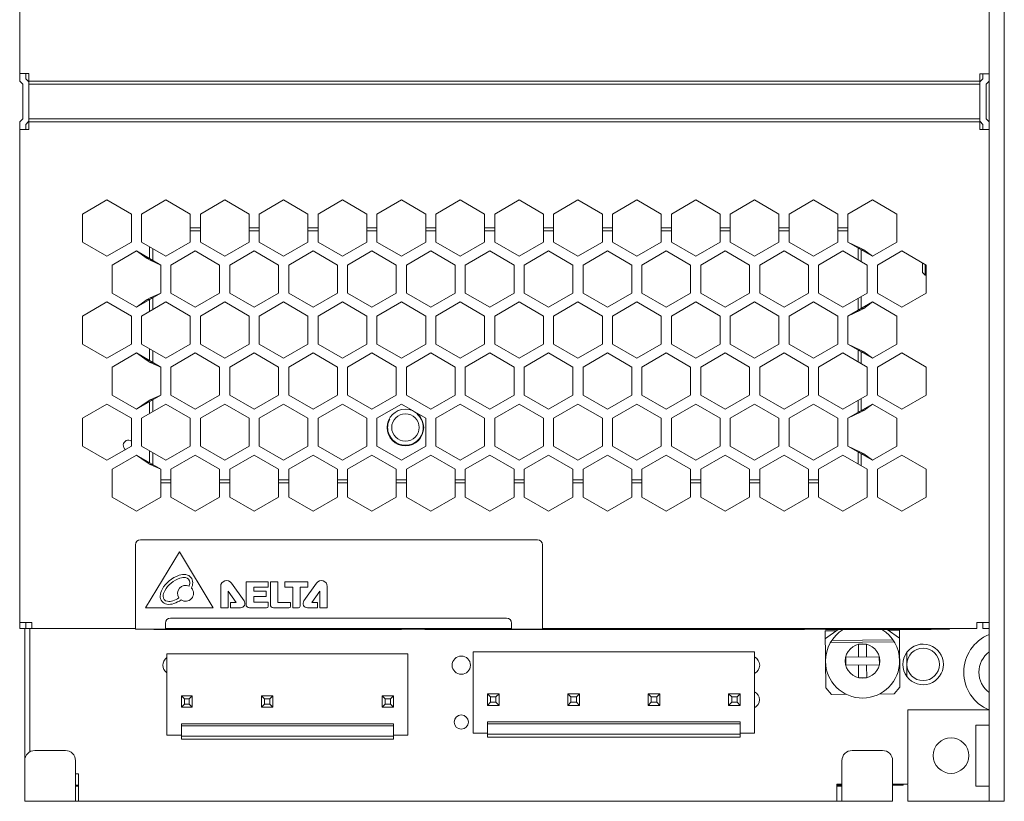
# Model space of a CAD drawing. Header units: inches. Extents: x -123 to 4816, y -2998 to 548.
# Tile 57 of 148: x 983 to 1080, y -2444 to -2367. Entities that reach past the tile are written whole.
import ezdxf

# ---------------------------------------------------------------- set-up
doc = ezdxf.new("R2010")
doc.units = ezdxf.units.IN
doc.header["$MEASUREMENT"] = 0
doc.linetypes.add('HIDDEN', pattern=[9.525, 6.35, -3.175])
doc.layers.get('0').update_dxf_attribs({"lineweight": 0})

msp = doc.modelspace()

# ---------------------------------------------------------------- linework, layer by layer
at = {"color": 3, "linetype": 'Continuous'}
for p, q in [((1078.067, -2444.116), (1078.067, -2266.116)), ((1079.567, -2266.116), (1079.567, -2444.116)), ((982.567, -2327.228), (982.567, -2373.228)), ((982.567, -2372.477), (983.467, -2372.477)), ((983.167, -2372.477), (983.167, -2372.98)), ((983.467, -2372.477), (983.467, -2377.977)), ((1078.067, -2372.48), (1077.167, -2372.48)), ((1077.167, -2372.48), (1077.167, -2377.98)), ((1077.467, -2372.48), (1077.467, -2372.98)), ((982.567, -2373.228), (982.867, -2373.528)), ((982.867, -2376.928), (982.867, -2373.528)), ((983.167, -2372.98), (983.441, -2373.254)), ((983.467, -2373.228), (1077.167, -2373.228)), ((983.467, -2373.528), (1077.167, -2373.528)), ((1077.467, -2372.98), (1077.192, -2373.254)), ((1078.067, -2373.228), (1077.767, -2373.528)), ((1077.767, -2376.928), (1077.767, -2373.528)), ((982.867, -2376.928), (982.567, -2377.228)), ((982.567, -2377.228), (982.567, -2427.116)), ((983.441, -2377.203), (983.167, -2377.477)), ((1077.167, -2376.928), (983.467, -2376.928)), ((983.467, -2377.228), (1077.167, -2377.228)), ((1077.192, -2377.203), (1077.467, -2377.477)), ((1077.767, -2376.928), (1078.067, -2377.228)), ((982.567, -2377.977), (983.467, -2377.977)), ((983.167, -2377.477), (983.167, -2377.977)), ((1078.067, -2377.98), (1077.167, -2377.98)), ((1077.467, -2377.477), (1077.467, -2377.98)), ((988.767, -2386.296), (991.167, -2384.911)), ((991.167, -2384.911), (993.567, -2386.296)), ((994.567, -2386.296), (996.967, -2384.911)), ((996.967, -2384.911), (999.367, -2386.296)), ((1000.367, -2386.296), (1002.767, -2384.911)), ((1002.767, -2384.911), (1005.167, -2386.296)), ((1006.167, -2386.296), (1008.567, -2384.911)), ((1008.567, -2384.911), (1010.967, -2386.296)), ((1011.967, -2386.296), (1014.367, -2384.911)), ((1014.367, -2384.911), (1016.767, -2386.296)), ((1017.767, -2386.296), (1020.167, -2384.911)), ((1020.167, -2384.911), (1022.567, -2386.296)), ((1023.567, -2386.296), (1025.967, -2384.911)), ((1025.967, -2384.911), (1028.367, -2386.296)), ((1029.367, -2386.296), (1031.767, -2384.911)), ((1031.767, -2384.911), (1034.167, -2386.296)), ((1035.167, -2386.296), (1037.567, -2384.911)), ((1037.567, -2384.911), (1039.967, -2386.296)), ((1040.967, -2386.296), (1043.367, -2384.911)), ((1043.367, -2384.911), (1045.767, -2386.296)), ((1046.767, -2386.296), (1049.167, -2384.911)), ((1049.167, -2384.911), (1051.567, -2386.296)), ((1052.567, -2386.296), (1054.967, -2384.911)), ((1054.967, -2384.911), (1057.367, -2386.296)), ((1058.367, -2386.296), (1060.767, -2384.911)), ((1060.767, -2384.911), (1063.167, -2386.296)), ((1064.167, -2386.296), (1066.567, -2384.911)), ((1066.567, -2384.911), (1068.967, -2386.296)), ((988.767, -2389.068), (988.767, -2386.296)), ((993.567, -2386.296), (993.567, -2389.068)), ((994.567, -2389.068), (994.567, -2386.296)), ((999.367, -2386.296), (999.367, -2389.068)), ((1000.367, -2389.068), (1000.367, -2386.296)), ((1005.167, -2386.296), (1005.167, -2389.068)), ((1006.167, -2389.068), (1006.167, -2386.296)), ((1010.967, -2386.296), (1010.967, -2389.068)), ((1011.967, -2389.068), (1011.967, -2386.296)), ((1016.767, -2386.296), (1016.767, -2389.068)), ((1017.767, -2389.068), (1017.767, -2386.296)), ((1022.567, -2386.296), (1022.567, -2389.068)), ((1023.567, -2389.068), (1023.567, -2386.296)), ((1028.367, -2386.296), (1028.367, -2389.068)), ((1029.367, -2389.068), (1029.367, -2386.296)), ((1034.167, -2386.296), (1034.167, -2389.068)), ((1035.167, -2389.068), (1035.167, -2386.296)), ((1039.967, -2386.296), (1039.967, -2389.068)), ((1040.967, -2389.068), (1040.967, -2386.296)), ((1045.767, -2386.296), (1045.767, -2389.068)), ((1046.767, -2389.068), (1046.767, -2386.296)), ((1051.567, -2386.296), (1051.567, -2389.068)), ((1052.567, -2389.068), (1052.567, -2386.296)), ((1057.367, -2386.296), (1057.367, -2389.068)), ((1058.367, -2389.068), (1058.367, -2386.296)), ((1063.167, -2386.296), (1063.167, -2389.068)), ((1064.167, -2389.068), (1064.167, -2386.296)), ((1068.967, -2386.296), (1068.967, -2389.068)), ((1000.367, -2387.666), (999.367, -2387.666)), ((999.367, -2387.966), (1000.367, -2387.966)), ((1006.167, -2387.666), (1005.167, -2387.666)), ((1005.167, -2387.966), (1006.167, -2387.966)), ((1011.967, -2387.666), (1010.967, -2387.666)), ((1010.967, -2387.966), (1011.967, -2387.966)), ((1017.767, -2387.666), (1016.767, -2387.666)), ((1016.767, -2387.966), (1017.767, -2387.966)), ((1023.567, -2387.666), (1022.567, -2387.666)), ((1022.567, -2387.966), (1023.567, -2387.966)), ((1029.367, -2387.666), (1028.367, -2387.666)), ((1028.367, -2387.966), (1029.367, -2387.966)), ((1035.167, -2387.666), (1034.167, -2387.666)), ((1034.167, -2387.966), (1035.167, -2387.966)), ((1040.967, -2387.666), (1039.967, -2387.666)), ((1039.967, -2387.966), (1040.967, -2387.966)), ((1046.767, -2387.666), (1045.767, -2387.666)), ((1045.767, -2387.966), (1046.767, -2387.966)), ((1052.567, -2387.666), (1051.567, -2387.666)), ((1051.567, -2387.966), (1052.567, -2387.966)), ((1058.367, -2387.666), (1057.367, -2387.666)), ((1057.367, -2387.966), (1058.367, -2387.966)), ((1064.167, -2387.666), (1063.167, -2387.666)), ((1063.167, -2387.966), (1064.167, -2387.966)), ((991.167, -2390.453), (988.767, -2389.068)), ((993.567, -2389.068), (991.167, -2390.453)), ((996.967, -2390.453), (994.567, -2389.068)), ((996.967, -2390.453), (999.367, -2389.068)), ((1000.367, -2389.068), (1002.767, -2390.453)), ((1005.167, -2389.068), (1002.767, -2390.453)), ((1006.167, -2389.068), (1008.567, -2390.453)), ((1008.567, -2390.453), (1010.967, -2389.068)), ((1011.967, -2389.068), (1014.367, -2390.453)), ((1014.367, -2390.453), (1016.767, -2389.068)), ((1017.767, -2389.068), (1020.167, -2390.453)), ((1022.567, -2389.068), (1020.167, -2390.453)), ((1023.567, -2389.068), (1025.967, -2390.453)), ((1025.967, -2390.453), (1028.367, -2389.068)), ((1029.367, -2389.068), (1031.767, -2390.453)), ((1031.767, -2390.453), (1034.167, -2389.068)), ((1035.167, -2389.068), (1037.567, -2390.453)), ((1037.567, -2390.453), (1039.967, -2389.068)), ((1040.967, -2389.068), (1043.367, -2390.453)), ((1043.367, -2390.453), (1045.767, -2389.068)), ((1046.767, -2389.068), (1049.167, -2390.453)), ((1049.167, -2390.453), (1051.567, -2389.068)), ((1052.567, -2389.068), (1054.967, -2390.453)), ((1054.967, -2390.453), (1057.367, -2389.068)), ((1058.367, -2389.068), (1060.767, -2390.453)), ((1060.767, -2390.453), (1063.167, -2389.068)), ((1064.167, -2389.068), (1065.415, -2389.645)), ((1064.167, -2389.068), (1066.567, -2390.453)), ((1068.967, -2389.068), (1066.567, -2390.453)), ((991.667, -2391.319), (994.067, -2389.934)), ((994.067, -2389.934), (996.467, -2391.319)), ((994.067, -2389.934), (995.118, -2390.684)), ((995.367, -2390.684), (995.367, -2389.53)), ((995.667, -2390.857), (995.667, -2389.703)), ((999.867, -2389.934), (997.467, -2391.319)), ((1002.267, -2391.319), (999.867, -2389.934)), ((1005.667, -2389.934), (1003.267, -2391.319)), ((1008.067, -2391.319), (1005.667, -2389.934)), ((1011.467, -2389.934), (1009.067, -2391.319)), ((1013.867, -2391.319), (1011.467, -2389.934)), ((1017.267, -2389.934), (1014.867, -2391.319)), ((1019.667, -2391.319), (1017.267, -2389.934)), ((1023.067, -2389.934), (1020.667, -2391.319)), ((1025.467, -2391.319), (1023.067, -2389.934)), ((1028.867, -2389.934), (1026.467, -2391.319)), ((1028.867, -2389.934), (1031.267, -2391.319)), ((1034.667, -2389.934), (1032.267, -2391.319)), ((1037.067, -2391.319), (1034.667, -2389.934)), ((1040.467, -2389.934), (1038.067, -2391.319)), ((1042.867, -2391.319), (1040.467, -2389.934)), ((1046.267, -2389.934), (1043.867, -2391.319)), ((1046.267, -2389.934), (1048.667, -2391.319)), ((1052.067, -2389.934), (1049.667, -2391.319)), ((1054.467, -2391.319), (1052.067, -2389.934)), ((1057.867, -2389.934), (1055.467, -2391.319)), ((1060.267, -2391.319), (1057.867, -2389.934)), ((1063.667, -2389.934), (1061.267, -2391.319)), ((1063.667, -2389.934), (1066.067, -2391.319)), ((1065.167, -2389.645), (1065.415, -2389.645)), ((1065.167, -2389.645), (1065.167, -2390.8)), ((1065.415, -2389.645), (1065.715, -2389.818)), ((1065.467, -2389.818), (1065.715, -2389.818)), ((1065.467, -2390.973), (1065.467, -2389.818)), ((1066.567, -2390.453), (1065.715, -2389.818)), ((1067.067, -2391.319), (1069.467, -2389.934)), ((1069.467, -2389.934), (1071.867, -2391.319)), ((995.118, -2390.684), (995.418, -2390.857)), ((995.367, -2390.684), (995.118, -2390.684)), ((996.467, -2391.319), (995.418, -2390.857)), ((995.667, -2390.857), (995.418, -2390.857)), ((991.667, -2394.091), (991.667, -2391.319)), ((996.467, -2391.319), (996.467, -2394.091)), ((997.467, -2391.319), (997.467, -2394.091)), ((1002.267, -2391.319), (1002.267, -2394.091)), ((1003.267, -2391.319), (1003.267, -2394.091)), ((1008.067, -2391.319), (1008.067, -2394.091)), ((1009.067, -2391.319), (1009.067, -2394.091)), ((1013.867, -2391.319), (1013.867, -2394.091)), ((1014.867, -2391.319), (1014.867, -2394.091)), ((1019.667, -2391.319), (1019.667, -2394.091)), ((1020.667, -2391.319), (1020.667, -2394.091)), ((1025.467, -2391.319), (1025.467, -2394.091)), ((1026.467, -2391.319), (1026.467, -2394.091)), ((1031.267, -2391.319), (1031.267, -2394.091)), ((1032.267, -2391.319), (1032.267, -2394.091)), ((1037.067, -2391.319), (1037.067, -2394.091)), ((1038.067, -2391.319), (1038.067, -2394.091)), ((1042.867, -2391.319), (1042.867, -2394.091)), ((1043.867, -2391.319), (1043.867, -2394.091)), ((1048.667, -2391.319), (1048.667, -2394.091)), ((1049.667, -2391.319), (1049.667, -2394.091)), ((1054.467, -2391.319), (1054.467, -2394.091)), ((1055.467, -2391.319), (1055.467, -2394.091)), ((1060.267, -2391.319), (1060.267, -2394.091)), ((1061.267, -2391.319), (1061.267, -2394.091)), ((1066.067, -2391.319), (1066.067, -2394.091)), ((1067.067, -2394.091), (1067.067, -2391.319)), ((1071.517, -2392.066), (1071.517, -2391.117)), ((1071.767, -2392.316), (1071.767, -2391.262)), ((1071.867, -2391.319), (1071.867, -2394.091)), ((1071.517, -2392.066), (1071.767, -2392.316)), ((1071.867, -2392.316), (1071.767, -2392.316)), ((994.067, -2395.476), (991.667, -2394.091)), ((996.467, -2394.091), (994.067, -2395.476)), ((995.118, -2394.726), (994.067, -2395.476)), ((995.118, -2394.726), (995.418, -2394.553)), ((995.367, -2394.726), (995.118, -2394.726)), ((995.367, -2395.88), (995.367, -2394.726)), ((996.467, -2394.091), (995.418, -2394.553)), ((995.667, -2394.553), (995.418, -2394.553)), ((995.667, -2395.707), (995.667, -2394.553)), ((997.467, -2394.091), (999.867, -2395.476)), ((999.867, -2395.476), (1002.267, -2394.091)), ((1005.667, -2395.476), (1003.267, -2394.091)), ((1005.667, -2395.476), (1008.067, -2394.091)), ((1009.067, -2394.091), (1011.467, -2395.476)), ((1013.867, -2394.091), (1011.467, -2395.476)), ((1014.867, -2394.091), (1017.267, -2395.476)), ((1017.267, -2395.476), (1019.667, -2394.091)), ((1020.667, -2394.091), (1023.067, -2395.476)), ((1023.067, -2395.476), (1025.467, -2394.091)), ((1026.467, -2394.091), (1028.867, -2395.476)), ((1028.867, -2395.476), (1031.267, -2394.091)), ((1032.267, -2394.091), (1034.667, -2395.476)), ((1034.667, -2395.476), (1037.067, -2394.091)), ((1038.067, -2394.091), (1040.467, -2395.476)), ((1040.467, -2395.476), (1042.867, -2394.091)), ((1043.867, -2394.091), (1046.267, -2395.476)), ((1046.267, -2395.476), (1048.667, -2394.091)), ((1049.667, -2394.091), (1052.067, -2395.476)), ((1052.067, -2395.476), (1054.467, -2394.091)), ((1055.467, -2394.091), (1057.867, -2395.476)), ((1057.867, -2395.476), (1060.267, -2394.091)), ((1061.267, -2394.091), (1063.667, -2395.476)), ((1066.067, -2394.091), (1063.667, -2395.476)), ((1065.167, -2394.61), (1065.167, -2395.765)), ((1065.467, -2395.592), (1065.467, -2394.437)), ((1069.467, -2395.476), (1067.067, -2394.091)), ((1071.867, -2394.091), (1069.467, -2395.476)), ((988.767, -2396.342), (991.167, -2394.957)), ((991.167, -2394.957), (993.567, -2396.342)), ((996.967, -2394.957), (994.567, -2396.342)), ((999.367, -2396.342), (996.967, -2394.957)), ((1002.767, -2394.957), (1000.367, -2396.342)), ((1005.167, -2396.342), (1002.767, -2394.957)), ((1008.567, -2394.957), (1006.167, -2396.342)), ((1010.967, -2396.342), (1008.567, -2394.957)), ((1014.367, -2394.957), (1011.967, -2396.342)), ((1016.767, -2396.342), (1014.367, -2394.957)), ((1020.167, -2394.957), (1017.767, -2396.342)), ((1022.567, -2396.342), (1020.167, -2394.957)), ((1025.967, -2394.957), (1023.567, -2396.342)), ((1028.367, -2396.342), (1025.967, -2394.957)), ((1031.767, -2394.957), (1029.367, -2396.342)), ((1034.167, -2396.342), (1031.767, -2394.957)), ((1037.567, -2394.957), (1035.167, -2396.342)), ((1037.567, -2394.957), (1039.967, -2396.342)), ((1043.367, -2394.957), (1040.967, -2396.342)), ((1045.767, -2396.342), (1043.367, -2394.957)), ((1049.167, -2394.957), (1046.767, -2396.342)), ((1051.567, -2396.342), (1049.167, -2394.957)), ((1054.967, -2394.957), (1052.567, -2396.342)), ((1054.967, -2394.957), (1057.367, -2396.342)), ((1060.767, -2394.957), (1058.367, -2396.342)), ((1063.167, -2396.342), (1060.767, -2394.957)), ((1064.167, -2396.342), (1066.567, -2394.957)), ((1064.167, -2396.342), (1065.415, -2395.765)), ((1065.167, -2395.765), (1065.415, -2395.765)), ((1065.415, -2395.765), (1065.715, -2395.592)), ((1065.467, -2395.592), (1065.715, -2395.592)), ((1065.715, -2395.592), (1066.567, -2394.957)), ((1066.567, -2394.957), (1068.967, -2396.342)), ((988.767, -2399.114), (988.767, -2396.342)), ((993.567, -2396.342), (993.567, -2399.114)), ((994.567, -2399.114), (994.567, -2396.342)), ((999.367, -2399.114), (999.367, -2396.342)), ((1000.367, -2399.114), (1000.367, -2396.342)), ((1005.167, -2399.114), (1005.167, -2396.342)), ((1006.167, -2399.114), (1006.167, -2396.342)), ((1010.967, -2399.114), (1010.967, -2396.342)), ((1011.967, -2399.114), (1011.967, -2396.342)), ((1016.767, -2399.114), (1016.767, -2396.342)), ((1017.767, -2399.114), (1017.767, -2396.342)), ((1022.567, -2399.114), (1022.567, -2396.342)), ((1023.567, -2399.114), (1023.567, -2396.342)), ((1028.367, -2399.114), (1028.367, -2396.342)), ((1029.367, -2399.114), (1029.367, -2396.342)), ((1034.167, -2399.114), (1034.167, -2396.342)), ((1035.167, -2399.114), (1035.167, -2396.342)), ((1039.967, -2399.114), (1039.967, -2396.342)), ((1040.967, -2399.114), (1040.967, -2396.342)), ((1045.767, -2399.114), (1045.767, -2396.342)), ((1046.767, -2399.114), (1046.767, -2396.342)), ((1051.567, -2399.114), (1051.567, -2396.342)), ((1052.567, -2399.114), (1052.567, -2396.342)), ((1057.367, -2399.114), (1057.367, -2396.342)), ((1058.367, -2399.114), (1058.367, -2396.342)), ((1063.167, -2399.114), (1063.167, -2396.342)), ((1064.167, -2399.114), (1064.167, -2396.342)), ((1068.967, -2396.342), (1068.967, -2399.114)), ((991.167, -2400.499), (988.767, -2399.114)), ((993.567, -2399.114), (991.167, -2400.499)), ((996.967, -2400.499), (994.567, -2399.114)), ((995.367, -2400.73), (995.367, -2399.575)), ((995.667, -2400.903), (995.667, -2399.749)), ((996.967, -2400.499), (999.367, -2399.114)), ((1000.367, -2399.114), (1002.767, -2400.499)), ((1005.167, -2399.114), (1002.767, -2400.499)), ((1006.167, -2399.114), (1008.567, -2400.499)), ((1008.567, -2400.499), (1010.967, -2399.114)), ((1014.367, -2400.499), (1011.967, -2399.114)), ((1014.367, -2400.499), (1016.767, -2399.114)), ((1017.767, -2399.114), (1020.167, -2400.499)), ((1020.167, -2400.499), (1022.567, -2399.114)), ((1023.567, -2399.114), (1025.967, -2400.499)), ((1025.967, -2400.499), (1028.367, -2399.114)), ((1029.367, -2399.114), (1031.767, -2400.499)), ((1031.767, -2400.499), (1034.167, -2399.114)), ((1035.167, -2399.114), (1037.567, -2400.499)), ((1037.567, -2400.499), (1039.967, -2399.114)), ((1040.967, -2399.114), (1043.367, -2400.499)), ((1043.367, -2400.499), (1045.767, -2399.114)), ((1046.767, -2399.114), (1049.167, -2400.499)), ((1049.167, -2400.499), (1051.567, -2399.114)), ((1052.567, -2399.114), (1054.967, -2400.499)), ((1054.967, -2400.499), (1057.367, -2399.114)), ((1058.367, -2399.114), (1060.767, -2400.499)), ((1060.767, -2400.499), (1063.167, -2399.114)), ((1064.167, -2399.114), (1065.415, -2399.691)), ((1066.567, -2400.499), (1064.167, -2399.114)), ((1065.167, -2399.691), (1065.415, -2399.691)), ((1065.167, -2399.691), (1065.167, -2400.846)), ((1065.415, -2399.691), (1065.715, -2399.864)), ((1068.967, -2399.114), (1066.567, -2400.499)), ((991.667, -2401.365), (994.067, -2399.98)), ((994.067, -2399.98), (996.467, -2401.365)), ((994.067, -2399.98), (995.118, -2400.73)), ((995.118, -2400.73), (995.418, -2400.903)), ((995.367, -2400.73), (995.118, -2400.73)), ((999.867, -2399.98), (997.467, -2401.365)), ((1002.267, -2401.365), (999.867, -2399.98)), ((1005.667, -2399.98), (1003.267, -2401.365)), ((1008.067, -2401.365), (1005.667, -2399.98)), ((1011.467, -2399.98), (1009.067, -2401.365)), ((1013.867, -2401.365), (1011.467, -2399.98)), ((1017.267, -2399.98), (1014.867, -2401.365)), ((1019.667, -2401.365), (1017.267, -2399.98)), ((1023.067, -2399.98), (1020.667, -2401.365)), ((1025.467, -2401.365), (1023.067, -2399.98)), ((1028.867, -2399.98), (1026.467, -2401.365)), ((1031.267, -2401.365), (1028.867, -2399.98)), ((1034.667, -2399.98), (1032.267, -2401.365)), ((1037.067, -2401.365), (1034.667, -2399.98)), ((1040.467, -2399.98), (1038.067, -2401.365)), ((1042.867, -2401.365), (1040.467, -2399.98)), ((1046.267, -2399.98), (1043.867, -2401.365)), ((1046.267, -2399.98), (1048.667, -2401.365)), ((1052.067, -2399.98), (1049.667, -2401.365)), ((1054.467, -2401.365), (1052.067, -2399.98)), ((1055.467, -2401.365), (1057.867, -2399.98)), ((1060.267, -2401.365), (1057.867, -2399.98)), ((1063.667, -2399.98), (1061.267, -2401.365)), ((1063.667, -2399.98), (1066.067, -2401.365)), ((1065.467, -2399.864), (1065.715, -2399.864)), ((1065.467, -2401.019), (1065.467, -2399.864)), ((1066.567, -2400.499), (1065.715, -2399.864)), ((1067.067, -2401.365), (1069.467, -2399.98)), ((1069.467, -2399.98), (1071.867, -2401.365)), ((991.667, -2404.137), (991.667, -2401.365)), ((996.467, -2401.365), (995.418, -2400.903)), ((995.667, -2400.903), (995.418, -2400.903)), ((996.467, -2401.365), (996.467, -2404.137)), ((997.467, -2401.365), (997.467, -2404.137)), ((1002.267, -2401.365), (1002.267, -2404.137)), ((1003.267, -2401.365), (1003.267, -2404.137)), ((1008.067, -2401.365), (1008.067, -2404.137)), ((1009.067, -2401.365), (1009.067, -2404.137)), ((1013.867, -2401.365), (1013.867, -2404.137)), ((1014.867, -2401.365), (1014.867, -2404.137)), ((1019.667, -2401.365), (1019.667, -2404.137)), ((1020.667, -2401.365), (1020.667, -2404.137)), ((1025.467, -2401.365), (1025.467, -2404.137)), ((1026.467, -2401.365), (1026.467, -2404.137)), ((1031.267, -2401.365), (1031.267, -2404.137)), ((1032.267, -2401.365), (1032.267, -2404.137)), ((1037.067, -2401.365), (1037.067, -2404.137)), ((1038.067, -2401.365), (1038.067, -2404.137)), ((1042.867, -2401.365), (1042.867, -2404.137)), ((1043.867, -2401.365), (1043.867, -2404.137)), ((1048.667, -2401.365), (1048.667, -2404.137)), ((1049.667, -2401.365), (1049.667, -2404.137)), ((1054.467, -2401.365), (1054.467, -2404.137)), ((1055.467, -2401.365), (1055.467, -2404.137)), ((1060.267, -2401.365), (1060.267, -2404.137)), ((1061.267, -2401.365), (1061.267, -2404.137)), ((1066.067, -2401.365), (1066.067, -2404.137)), ((1067.067, -2404.137), (1067.067, -2401.365)), ((1071.867, -2401.365), (1071.867, -2404.137)), ((994.067, -2405.522), (991.667, -2404.137)), ((996.467, -2404.137), (994.067, -2405.522)), ((995.118, -2404.772), (995.418, -2404.598)), ((996.467, -2404.137), (995.418, -2404.598)), ((995.667, -2404.598), (995.418, -2404.598)), ((995.667, -2405.753), (995.667, -2404.598)), ((997.467, -2404.137), (999.867, -2405.522)), ((999.867, -2405.522), (1002.267, -2404.137)), ((1005.667, -2405.522), (1003.267, -2404.137)), ((1005.667, -2405.522), (1008.067, -2404.137)), ((1009.067, -2404.137), (1011.467, -2405.522)), ((1011.467, -2405.522), (1013.867, -2404.137)), ((1014.867, -2404.137), (1017.267, -2405.522)), ((1017.267, -2405.522), (1019.667, -2404.137)), ((1023.067, -2405.522), (1020.667, -2404.137)), ((1023.067, -2405.522), (1025.467, -2404.137)), ((1026.467, -2404.137), (1028.867, -2405.522)), ((1028.867, -2405.522), (1031.267, -2404.137)), ((1032.267, -2404.137), (1034.667, -2405.522)), ((1034.667, -2405.522), (1037.067, -2404.137)), ((1038.067, -2404.137), (1040.467, -2405.522)), ((1040.467, -2405.522), (1042.867, -2404.137)), ((1043.867, -2404.137), (1046.267, -2405.522)), ((1046.267, -2405.522), (1048.667, -2404.137)), ((1049.667, -2404.137), (1052.067, -2405.522)), ((1052.067, -2405.522), (1054.467, -2404.137)), ((1055.467, -2404.137), (1057.867, -2405.522)), ((1057.867, -2405.522), (1060.267, -2404.137)), ((1061.267, -2404.137), (1063.667, -2405.522)), ((1063.667, -2405.522), (1066.067, -2404.137)), ((1065.467, -2405.638), (1065.467, -2404.483)), ((1069.467, -2405.522), (1067.067, -2404.137)), ((1071.867, -2404.137), (1069.467, -2405.522)), ((988.767, -2406.388), (991.167, -2405.003)), ((991.167, -2405.003), (993.567, -2406.388)), ((995.118, -2404.772), (994.067, -2405.522)), ((996.967, -2405.003), (994.567, -2406.388)), ((995.367, -2404.772), (995.118, -2404.772)), ((995.367, -2405.926), (995.367, -2404.772)), ((999.367, -2406.388), (996.967, -2405.003)), ((1002.767, -2405.003), (1000.367, -2406.388)), ((1005.167, -2406.388), (1002.767, -2405.003)), ((1008.567, -2405.003), (1006.167, -2406.388)), ((1010.967, -2406.388), (1008.567, -2405.003)), ((1014.367, -2405.003), (1011.967, -2406.388)), ((1016.767, -2406.388), (1014.367, -2405.003)), ((1020.167, -2405.003), (1017.767, -2406.388)), ((1022.567, -2406.388), (1020.167, -2405.003)), ((1025.967, -2405.003), (1023.567, -2406.388)), ((1028.367, -2406.388), (1025.967, -2405.003)), ((1031.767, -2405.003), (1029.367, -2406.388)), ((1034.167, -2406.388), (1031.767, -2405.003)), ((1037.567, -2405.003), (1035.167, -2406.388)), ((1039.967, -2406.388), (1037.567, -2405.003)), ((1043.367, -2405.003), (1040.967, -2406.388)), ((1045.767, -2406.388), (1043.367, -2405.003)), ((1046.767, -2406.388), (1049.167, -2405.003)), ((1051.567, -2406.388), (1049.167, -2405.003)), ((1054.967, -2405.003), (1052.567, -2406.388)), ((1054.967, -2405.003), (1057.367, -2406.388)), ((1060.767, -2405.003), (1058.367, -2406.388)), ((1063.167, -2406.388), (1060.767, -2405.003)), ((1064.167, -2406.388), (1066.567, -2405.003)), ((1065.167, -2404.656), (1065.167, -2405.811)), ((1065.715, -2405.638), (1066.567, -2405.003)), ((1066.567, -2405.003), (1068.967, -2406.388)), ((988.767, -2409.159), (988.767, -2406.388)), ((993.567, -2406.388), (993.567, -2409.159)), ((994.567, -2409.159), (994.567, -2406.388)), ((999.367, -2409.159), (999.367, -2406.388)), ((1000.367, -2409.159), (1000.367, -2406.388)), ((1005.167, -2409.159), (1005.167, -2406.388)), ((1006.167, -2409.159), (1006.167, -2406.388)), ((1010.967, -2409.159), (1010.967, -2406.388)), ((1011.967, -2409.159), (1011.967, -2406.388)), ((1016.767, -2409.159), (1016.767, -2406.388)), ((1017.767, -2409.159), (1017.767, -2406.388)), ((1022.567, -2409.159), (1022.567, -2406.388)), ((1023.567, -2409.159), (1023.567, -2406.388)), ((1028.367, -2409.159), (1028.367, -2406.388)), ((1029.367, -2409.159), (1029.367, -2406.388)), ((1034.167, -2409.159), (1034.167, -2406.388)), ((1035.167, -2409.159), (1035.167, -2406.388)), ((1039.967, -2409.159), (1039.967, -2406.388)), ((1040.967, -2409.159), (1040.967, -2406.388)), ((1045.767, -2409.159), (1045.767, -2406.388)), ((1046.767, -2409.159), (1046.767, -2406.388)), ((1051.567, -2409.159), (1051.567, -2406.388)), ((1052.567, -2409.159), (1052.567, -2406.388)), ((1057.367, -2409.159), (1057.367, -2406.388)), ((1058.367, -2409.159), (1058.367, -2406.388)), ((1063.167, -2409.159), (1063.167, -2406.388)), ((1064.167, -2406.388), (1065.415, -2405.811)), ((1064.167, -2409.159), (1064.167, -2406.388)), ((1065.167, -2405.811), (1065.415, -2405.811)), ((1065.415, -2405.811), (1065.715, -2405.638)), ((1065.467, -2405.638), (1065.715, -2405.638)), ((1068.967, -2406.388), (1068.967, -2409.159)), ((991.167, -2410.545), (988.767, -2409.159)), ((993.567, -2409.159), (991.167, -2410.545)), ((994.567, -2409.159), (996.967, -2410.545)), ((996.967, -2410.545), (999.367, -2409.159)), ((1000.367, -2409.159), (1002.767, -2410.545)), ((1002.767, -2410.545), (1005.167, -2409.159)), ((1006.167, -2409.159), (1008.567, -2410.545)), ((1008.567, -2410.545), (1010.967, -2409.159)), ((1014.367, -2410.545), (1011.967, -2409.159)), ((1014.367, -2410.545), (1016.767, -2409.159)), ((1017.767, -2409.159), (1020.167, -2410.545)), ((1020.167, -2410.545), (1022.567, -2409.159)), ((1023.567, -2409.159), (1025.967, -2410.545)), ((1025.967, -2410.545), (1028.367, -2409.159)), ((1031.767, -2410.545), (1029.367, -2409.159)), ((1031.767, -2410.545), (1034.167, -2409.159)), ((1035.167, -2409.159), (1037.567, -2410.545)), ((1037.567, -2410.545), (1039.967, -2409.159)), ((1040.967, -2409.159), (1043.367, -2410.545)), ((1043.367, -2410.545), (1045.767, -2409.159)), ((1046.767, -2409.159), (1049.167, -2410.545)), ((1049.167, -2410.545), (1051.567, -2409.159)), ((1052.567, -2409.159), (1054.967, -2410.545)), ((1054.967, -2410.545), (1057.367, -2409.159)), ((1058.367, -2409.159), (1060.767, -2410.545)), ((1060.767, -2410.545), (1063.167, -2409.159)), ((1064.167, -2409.159), (1065.415, -2409.737)), ((1066.567, -2410.545), (1064.167, -2409.159)), ((1068.967, -2409.159), (1066.567, -2410.545)), ((991.667, -2411.411), (994.067, -2410.026)), ((994.067, -2410.026), (996.467, -2411.411)), ((994.067, -2410.026), (995.118, -2410.776)), ((995.367, -2410.776), (995.367, -2409.621)), ((995.667, -2410.949), (995.667, -2409.795)), ((999.867, -2410.026), (997.467, -2411.411)), ((1002.267, -2411.411), (999.867, -2410.026)), ((1005.667, -2410.026), (1003.267, -2411.411)), ((1008.067, -2411.411), (1005.667, -2410.026)), ((1011.467, -2410.026), (1009.067, -2411.411)), ((1013.867, -2411.411), (1011.467, -2410.026)), ((1017.267, -2410.026), (1014.867, -2411.411)), ((1019.667, -2411.411), (1017.267, -2410.026)), ((1023.067, -2410.026), (1020.667, -2411.411)), ((1025.467, -2411.411), (1023.067, -2410.026)), ((1028.867, -2410.026), (1026.467, -2411.411)), ((1031.267, -2411.411), (1028.867, -2410.026)), ((1034.667, -2410.026), (1032.267, -2411.411)), ((1037.067, -2411.411), (1034.667, -2410.026)), ((1038.067, -2411.411), (1040.467, -2410.026)), ((1042.867, -2411.411), (1040.467, -2410.026)), ((1046.267, -2410.026), (1043.867, -2411.411)), ((1048.667, -2411.411), (1046.267, -2410.026)), ((1052.067, -2410.026), (1049.667, -2411.411)), ((1054.467, -2411.411), (1052.067, -2410.026)), ((1055.467, -2411.411), (1057.867, -2410.026)), ((1060.267, -2411.411), (1057.867, -2410.026)), ((1063.667, -2410.026), (1061.267, -2411.411)), ((1063.667, -2410.026), (1066.067, -2411.411)), ((1065.167, -2409.737), (1065.415, -2409.737)), ((1065.167, -2409.737), (1065.167, -2410.892)), ((1065.415, -2409.737), (1065.715, -2409.91)), ((1065.467, -2409.91), (1065.715, -2409.91)), ((1065.467, -2411.065), (1065.467, -2409.91)), ((1066.567, -2410.545), (1065.715, -2409.91)), ((1067.067, -2411.411), (1069.467, -2410.026)), ((1069.467, -2410.026), (1071.867, -2411.411)), ((991.667, -2414.182), (991.667, -2411.411)), ((995.118, -2410.776), (995.418, -2410.949)), ((995.367, -2410.776), (995.118, -2410.776)), ((996.467, -2411.411), (995.418, -2410.949)), ((995.667, -2410.949), (995.418, -2410.949)), ((996.467, -2411.411), (996.467, -2414.182)), ((997.467, -2411.411), (997.467, -2414.182)), ((1002.267, -2411.411), (1002.267, -2414.182)), ((1003.267, -2411.411), (1003.267, -2414.182)), ((1008.067, -2411.411), (1008.067, -2414.182)), ((1009.067, -2411.411), (1009.067, -2414.182)), ((1013.867, -2411.411), (1013.867, -2414.182)), ((1014.867, -2411.411), (1014.867, -2414.182)), ((1019.667, -2411.411), (1019.667, -2414.182)), ((1020.667, -2411.411), (1020.667, -2414.182)), ((1025.467, -2411.411), (1025.467, -2414.182)), ((1026.467, -2411.411), (1026.467, -2414.182)), ((1031.267, -2411.411), (1031.267, -2414.182)), ((1032.267, -2411.411), (1032.267, -2414.182)), ((1037.067, -2411.411), (1037.067, -2414.182)), ((1038.067, -2411.411), (1038.067, -2414.182)), ((1042.867, -2411.411), (1042.867, -2414.182)), ((1043.867, -2411.411), (1043.867, -2414.182)), ((1048.667, -2411.411), (1048.667, -2414.182)), ((1049.667, -2411.411), (1049.667, -2414.182)), ((1054.467, -2411.411), (1054.467, -2414.182)), ((1055.467, -2411.411), (1055.467, -2414.182)), ((1060.267, -2411.411), (1060.267, -2414.182)), ((1061.267, -2411.411), (1061.267, -2414.182)), ((1066.067, -2411.411), (1066.067, -2414.182)), ((1067.067, -2414.182), (1067.067, -2411.411)), ((1071.867, -2411.411), (1071.867, -2414.182)), ((997.467, -2412.466), (996.467, -2412.466)), ((997.467, -2412.766), (996.467, -2412.766)), ((1003.267, -2412.466), (1002.267, -2412.466)), ((1003.267, -2412.766), (1002.267, -2412.766)), ((1009.067, -2412.466), (1008.067, -2412.466)), ((1009.067, -2412.766), (1008.067, -2412.766)), ((1014.867, -2412.466), (1013.867, -2412.466)), ((1014.867, -2412.766), (1013.867, -2412.766)), ((1020.667, -2412.466), (1019.667, -2412.466)), ((1020.667, -2412.766), (1019.667, -2412.766)), ((1026.467, -2412.466), (1025.467, -2412.466)), ((1026.467, -2412.766), (1025.467, -2412.766)), ((1032.267, -2412.466), (1031.267, -2412.466)), ((1032.267, -2412.766), (1031.267, -2412.766)), ((1038.067, -2412.466), (1037.067, -2412.466)), ((1038.067, -2412.766), (1037.067, -2412.766)), ((1043.867, -2412.466), (1042.867, -2412.466)), ((1043.867, -2412.766), (1042.867, -2412.766)), ((1049.667, -2412.466), (1048.667, -2412.466)), ((1049.667, -2412.766), (1048.667, -2412.766)), ((1055.467, -2412.466), (1054.467, -2412.466)), ((1055.467, -2412.766), (1054.467, -2412.766)), ((1061.267, -2412.466), (1060.267, -2412.466)), ((1061.267, -2412.766), (1060.267, -2412.766)), ((994.067, -2415.568), (991.667, -2414.182)), ((996.467, -2414.182), (994.067, -2415.568)), ((999.867, -2415.568), (997.467, -2414.182)), ((1002.267, -2414.182), (999.867, -2415.568)), ((1005.667, -2415.568), (1003.267, -2414.182)), ((1008.067, -2414.182), (1005.667, -2415.568)), ((1011.467, -2415.568), (1009.067, -2414.182)), ((1013.867, -2414.182), (1011.467, -2415.568)), ((1017.267, -2415.568), (1014.867, -2414.182)), ((1019.667, -2414.182), (1017.267, -2415.568)), ((1023.067, -2415.568), (1020.667, -2414.182)), ((1025.467, -2414.182), (1023.067, -2415.568)), ((1028.867, -2415.568), (1026.467, -2414.182)), ((1031.267, -2414.182), (1028.867, -2415.568)), ((1034.667, -2415.568), (1032.267, -2414.182)), ((1037.067, -2414.182), (1034.667, -2415.568)), ((1040.467, -2415.568), (1038.067, -2414.182)), ((1042.867, -2414.182), (1040.467, -2415.568)), ((1046.267, -2415.568), (1043.867, -2414.182)), ((1048.667, -2414.182), (1046.267, -2415.568)), ((1052.067, -2415.568), (1049.667, -2414.182)), ((1054.467, -2414.182), (1052.067, -2415.568)), ((1057.867, -2415.568), (1055.467, -2414.182)), ((1060.267, -2414.182), (1057.867, -2415.568)), ((1063.667, -2415.568), (1061.267, -2414.182)), ((1066.067, -2414.182), (1063.667, -2415.568)), ((1069.467, -2415.568), (1067.067, -2414.182)), ((1071.867, -2414.182), (1069.467, -2415.568)), ((993.967, -2418.866), (993.967, -2427.166)), ((994.467, -2418.366), (1033.567, -2418.366)), ((1034.067, -2418.866), (1034.067, -2427.166)), ((998.313, -2419.566), (994.967, -2425.066)), ((1001.642, -2425.066), (998.313, -2419.566)), ((1002.367, -2422.97), (1002.367, -2425.036)), ((1004.667, -2424.381), (1003.43, -2422.632)), ((1004.867, -2422.527), (1004.867, -2424.738)), ((1007.009, -2422.498), (1004.897, -2422.498)), ((1005.624, -2423.041), (1007.009, -2423.041)), ((1005.624, -2423.432), (1005.624, -2423.041)), ((1007.039, -2423.011), (1007.039, -2422.527)), ((1007.267, -2422.529), (1007.267, -2424.759)), ((1007.967, -2422.5), (1007.297, -2422.5)), ((1007.997, -2424.533), (1007.997, -2422.529)), ((1008.694, -2422.533), (1008.694, -2423.012)), ((1010.922, -2422.503), (1008.724, -2422.503)), ((1008.724, -2423.042), (1009.467, -2423.042)), ((1009.467, -2423.042), (1009.467, -2425.036)), ((1010.191, -2423.042), (1010.922, -2423.042)), ((1010.191, -2424.917), (1010.191, -2423.042)), ((1011.803, -2422.632), (1010.566, -2424.381)), ((1010.952, -2423.012), (1010.952, -2422.533)), ((1012.867, -2425.036), (1012.867, -2422.97)), ((1003.11, -2423.417), (1003.886, -2424.533)), ((1003.11, -2425.036), (1003.11, -2423.417)), ((1006.813, -2423.432), (1005.624, -2423.432)), ((1005.624, -2423.967), (1006.813, -2423.967)), ((1005.624, -2424.527), (1005.624, -2423.967)), ((1006.842, -2423.937), (1006.842, -2423.462)), ((1011.348, -2424.533), (1012.124, -2423.417)), ((1012.124, -2423.417), (1012.124, -2425.036)), ((1003.335, -2424.563), (1003.335, -2425.036)), ((1003.886, -2424.533), (1003.365, -2424.533)), ((1007.009, -2424.527), (1005.624, -2424.527)), ((1007.039, -2424.917), (1007.039, -2424.557)), ((1009.21, -2424.533), (1007.997, -2424.533)), ((1009.24, -2424.917), (1009.24, -2424.563)), ((1011.869, -2424.533), (1011.348, -2424.533)), ((1011.899, -2425.036), (1011.899, -2424.563)), ((994.967, -2425.066), (1001.642, -2425.066)), ((1002.397, -2425.066), (1003.08, -2425.066)), ((1003.365, -2425.066), (1004.313, -2425.066)), ((1005.194, -2425.066), (1006.891, -2425.066)), ((1007.574, -2425.066), (1009.091, -2425.066)), ((1009.497, -2425.066), (1010.042, -2425.066)), ((1010.921, -2425.066), (1011.869, -2425.066)), ((1012.153, -2425.066), (1012.837, -2425.066)), ((982.567, -2426.516), (983.767, -2426.516)), ((983.167, -2427.116), (983.167, -2426.516)), ((983.767, -2427.116), (983.767, -2426.516)), ((996.917, -2426.583), (996.917, -2427.166)), ((997.417, -2426.083), (1030.517, -2426.083)), ((1031.017, -2426.583), (1031.017, -2427.166)), ((1076.867, -2426.516), (1078.067, -2426.516)), ((1076.867, -2427.116), (1076.867, -2426.516)), ((1077.467, -2427.116), (1077.467, -2426.516)), ((982.567, -2427.116), (983.167, -2427.116)), ((983.067, -2440.116), (983.067, -2427.116)), ((983.167, -2427.116), (993.967, -2427.116)), ((983.567, -2427.116), (983.567, -2439.27)), ((993.967, -2427.166), (1074.167, -2427.166)), ((995.767, -2427.166), (995.767, -2427.196)), ((1020.167, -2427.196), (995.767, -2427.196)), ((996.917, -2427.116), (1031.017, -2427.116)), ((1020.167, -2427.166), (1020.167, -2427.196)), ((1022.467, -2427.166), (1022.467, -2427.196)), ((1059.867, -2427.196), (1022.467, -2427.196)), ((1034.067, -2427.116), (1076.867, -2427.116)), ((1059.867, -2427.166), (1059.867, -2427.196)), ((1063.013, -2427.322), (1061.93, -2427.33)), ((1061.93, -2427.33), (1061.971, -2432.95)), ((1061.936, -2428.095), (1063.189, -2427.196)), ((1061.967, -2427.166), (1061.967, -2427.196)), ((1072.367, -2427.196), (1061.967, -2427.196)), ((1068.02, -2427.196), (1069.235, -2428.041)), ((1069.23, -2427.276), (1068.146, -2427.284)), ((1069.23, -2427.276), (1069.271, -2432.896)), ((1072.367, -2427.166), (1072.367, -2427.196)), ((1074.167, -2427.116), (1074.167, -2427.166)), ((1078.067, -2427.116), (1077.467, -2427.116)), ((1062.442, -2428.476), (1068.735, -2428.429)), ((1062.567, -2428.275), (1068.607, -2428.23)), ((1065.19, -2428.653), (1065.199, -2429.906)), ((1065.981, -2428.647), (1065.198, -2428.653)), ((1065.999, -2429.9), (1065.99, -2428.647)), ((1020.811, -2429.591), (997.051, -2429.591)), ((997.051, -2437.591), (997.051, -2429.591)), ((1020.811, -2429.591), (1020.811, -2437.591)), ((1054.958, -2429.399), (1027.238, -2429.399)), ((1027.238, -2437.399), (1027.238, -2429.399)), ((1054.958, -2429.399), (1054.958, -2437.399)), ((1069.971, -2429.438), (1069.971, -2431.838)), ((1067.251, -2429.89), (1063.947, -2429.915)), ((1063.947, -2429.915), (1063.953, -2430.715)), ((1063.953, -2430.715), (1067.257, -2430.69)), ((1065.205, -2430.705), (1065.214, -2431.958)), ((1066.014, -2431.952), (1066.005, -2430.7)), ((1067.257, -2430.69), (1067.251, -2429.89)), ((1065.223, -2431.958), (1066.006, -2431.952)), ((999.566, -2433.721), (998.496, -2433.721)), ((998.496, -2433.721), (998.796, -2434.021)), ((998.496, -2433.721), (998.496, -2434.861)), ((999.566, -2433.721), (999.266, -2434.021)), ((999.566, -2434.861), (999.566, -2433.721)), ((1007.521, -2433.721), (1006.381, -2433.721)), ((1006.381, -2433.721), (1006.681, -2434.021)), ((1006.381, -2433.721), (1006.381, -2434.861)), ((1007.521, -2433.721), (1007.221, -2434.021)), ((1007.521, -2434.861), (1007.521, -2433.721)), ((1019.381, -2433.721), (1018.281, -2433.721)), ((1018.281, -2433.721), (1018.581, -2434.021)), ((1018.281, -2433.721), (1018.281, -2434.861)), ((1019.381, -2433.721), (1019.081, -2434.021)), ((1019.381, -2434.861), (1019.381, -2433.721)), ((1029.788, -2433.529), (1028.648, -2433.529)), ((1028.648, -2433.529), (1028.948, -2433.829)), ((1028.648, -2433.529), (1028.648, -2434.669)), ((1029.788, -2433.529), (1029.488, -2433.829)), ((1029.788, -2434.669), (1029.788, -2433.529)), ((1037.708, -2433.529), (1036.568, -2433.529)), ((1036.568, -2433.529), (1036.868, -2433.829)), ((1036.568, -2433.529), (1036.568, -2434.669)), ((1037.708, -2433.529), (1037.408, -2433.829)), ((1037.708, -2434.669), (1037.708, -2433.529)), ((1045.628, -2433.529), (1044.488, -2433.529)), ((1044.488, -2433.529), (1044.788, -2433.829)), ((1044.488, -2433.529), (1044.488, -2434.669)), ((1045.628, -2433.529), (1045.328, -2433.829)), ((1045.628, -2434.669), (1045.628, -2433.529)), ((1053.548, -2433.529), (1052.408, -2433.529)), ((1052.408, -2433.529), (1052.708, -2433.829)), ((1052.408, -2433.529), (1052.408, -2434.669)), ((1053.548, -2433.529), (1053.248, -2433.829)), ((1053.548, -2434.669), (1053.548, -2433.529)), ((1062.527, -2433.589), (1061.971, -2432.95)), ((1064.007, -2433.578), (1062.527, -2433.589)), ((1068.725, -2433.544), (1067.245, -2433.554)), ((1069.271, -2432.896), (1068.725, -2433.544)), ((998.496, -2434.861), (998.796, -2434.561)), ((999.266, -2434.021), (998.796, -2434.021)), ((998.796, -2434.021), (998.796, -2434.561)), ((998.796, -2434.561), (999.266, -2434.561)), ((999.266, -2434.561), (999.266, -2434.021)), ((999.266, -2434.561), (999.566, -2434.861)), ((1006.381, -2434.861), (1006.681, -2434.561)), ((1007.221, -2434.021), (1006.681, -2434.021)), ((1006.681, -2434.021), (1006.681, -2434.561)), ((1006.681, -2434.561), (1007.221, -2434.561)), ((1007.221, -2434.561), (1007.221, -2434.021)), ((1007.521, -2434.861), (1007.221, -2434.561)), ((1018.281, -2434.861), (1018.581, -2434.561)), ((1019.081, -2434.021), (1018.581, -2434.021)), ((1018.581, -2434.021), (1018.581, -2434.561)), ((1018.581, -2434.561), (1019.081, -2434.561)), ((1019.081, -2434.561), (1019.081, -2434.021)), ((1019.381, -2434.861), (1019.081, -2434.561)), ((1028.648, -2434.669), (1028.948, -2434.369)), ((1028.648, -2434.669), (1029.788, -2434.669)), ((1029.488, -2433.829), (1028.948, -2433.829)), ((1028.948, -2433.829), (1028.948, -2434.369)), ((1028.948, -2434.369), (1029.488, -2434.369)), ((1029.488, -2434.369), (1029.488, -2433.829)), ((1029.788, -2434.669), (1029.488, -2434.369)), ((1036.568, -2434.669), (1036.868, -2434.369)), ((1036.568, -2434.669), (1037.708, -2434.669)), ((1037.408, -2433.829), (1036.868, -2433.829)), ((1036.868, -2433.829), (1036.868, -2434.369)), ((1036.868, -2434.369), (1037.408, -2434.369)), ((1037.408, -2434.369), (1037.408, -2433.829)), ((1037.708, -2434.669), (1037.408, -2434.369)), ((1044.488, -2434.669), (1044.788, -2434.369)), ((1044.488, -2434.669), (1045.628, -2434.669)), ((1045.328, -2433.829), (1044.788, -2433.829)), ((1044.788, -2433.829), (1044.788, -2434.369)), ((1044.788, -2434.369), (1045.328, -2434.369)), ((1045.328, -2434.369), (1045.328, -2433.829)), ((1045.628, -2434.669), (1045.328, -2434.369)), ((1052.408, -2434.669), (1052.708, -2434.369)), ((1052.408, -2434.669), (1053.548, -2434.669)), ((1053.248, -2433.829), (1052.708, -2433.829)), ((1052.708, -2433.829), (1052.708, -2434.369)), ((1052.708, -2434.369), (1053.248, -2434.369)), ((1053.248, -2434.369), (1053.248, -2433.829)), ((1053.548, -2434.669), (1053.248, -2434.369)), ((998.496, -2434.861), (999.566, -2434.861)), ((1006.381, -2434.861), (1007.521, -2434.861)), ((1018.281, -2434.861), (1019.381, -2434.861)), ((1078.067, -2435.116), (1070.067, -2435.116)), ((1070.067, -2442.416), (1070.067, -2435.116)), ((998.496, -2436.491), (1019.381, -2436.491)), ((998.496, -2437.991), (998.496, -2436.491)), ((1019.381, -2436.491), (1019.381, -2437.991)), ((1028.648, -2436.299), (1053.548, -2436.299)), ((1028.648, -2437.799), (1028.648, -2436.299)), ((1028.648, -2436.481), (1053.548, -2436.481)), ((1053.548, -2436.299), (1053.548, -2437.799)), ((1076.767, -2442.615), (1076.767, -2436.616)), ((1078.067, -2436.616), (1076.767, -2436.616)), ((997.051, -2437.591), (998.496, -2437.591)), ((998.496, -2436.673), (1019.381, -2436.673)), ((1020.811, -2437.591), (1019.381, -2437.591)), ((1027.238, -2437.399), (1028.648, -2437.399)), ((1053.548, -2437.499), (1028.648, -2437.499)), ((1054.958, -2437.399), (1053.548, -2437.399)), ((1019.381, -2437.691), (998.496, -2437.691)), ((1019.381, -2437.991), (998.496, -2437.991)), ((1053.548, -2437.799), (1028.648, -2437.799)), ((984.067, -2439.116), (987.067, -2439.116)), ((1064.567, -2439.116), (1067.567, -2439.116)), ((983.067, -2440.116), (983.067, -2444.116)), ((988.067, -2440.116), (988.067, -2444.116)), ((1063.567, -2440.116), (1063.567, -2444.116)), ((1068.567, -2440.116), (1068.567, -2444.116)), ((988.067, -2441.416), (988.367, -2441.416)), ((988.367, -2444.116), (988.367, -2441.416)), ((1063.567, -2442.416), (1063.067, -2442.416)), ((1063.067, -2444.116), (1063.067, -2442.416)), ((1070.067, -2442.416), (1068.567, -2442.416)), ((1069.617, -2442.516), (1069.617, -2442.416)), ((988.067, -2442.516), (988.367, -2442.516)), ((988.367, -2442.616), (988.067, -2442.616)), ((1063.067, -2442.516), (1063.567, -2442.516)), ((1063.567, -2442.616), (1063.067, -2442.616)), ((1068.567, -2442.516), (1069.617, -2442.516)), ((1070.067, -2444.116), (1070.067, -2442.616)), ((1078.067, -2442.616), (1076.767, -2442.616)), ((983.067, -2444.116), (1068.567, -2444.116)), ((1070.067, -2444.116), (1078.067, -2444.116)), ((1079.567, -2444.116), (1078.067, -2444.116))]:
    msp.add_line(p, q, dxfattribs=at)
for centre, radius in [((1020.567, -2407.316), 1.8), ((1020.567, -2407.316), 1.353), ((1065.602, -2430.303), 1.7), ((1026.067, -2430.716), 0.9), ((1071.571, -2430.638), 1.6), ((1026.067, -2436.316), 0.7), ((1074.317, -2439.616), 1.75)]:
    msp.add_circle(centre, radius, dxfattribs=at)
at = {"color": 3, "linetype": 'HIDDEN'}
msp.add_circle((1020.567, -2407.316), 1.752, dxfattribs=at)
at = {"color": 3, "linetype": 'Continuous'}
for centre, radius, start, end in [((993.267, -2409.066), 0.5, 52.01903, 238.09699), ((994.467, -2418.866), 0.5, 90, 180), ((1033.567, -2418.866), 0.5, 0, 90), ((999.247, -2424.745), 3.04, 108.88879, 150.57361), ((998.741, -2423.266), 1.477, 82.00944, 108.88879), ((998.741, -2423.266), 1.185, 82.00944, 108.88879), ((998.838, -2422.57), 0.774, 357.45296, 82.00944), ((999.247, -2424.745), 2.748, 108.88879, 150.57361), ((998.905, -2423.642), 0.782, 63.742, 214.36852), ((998.838, -2422.57), 0.482, 357.45296, 82.00944), ((998.137, -2422.539), 1.185, 340.18304, 357.45296), ((998.137, -2422.539), 1.477, 336.61602, 357.45296), ((1002.952, -2422.97), 0.586, 35.27312, 180), ((1004.897, -2422.527), 0.0298, 90, 180), ((1007.009, -2422.527), 0.0298, 0, 90), ((1007.009, -2423.011), 0.0298, 270, 0), ((1007.297, -2422.529), 0.0298, 90, 180), ((1007.967, -2422.529), 0.0298, 0, 90), ((1008.724, -2422.533), 0.0298, 90, 180), ((1008.724, -2423.012), 0.0298, 180, 270), ((1010.922, -2422.533), 0.0298, 0, 90), ((1010.922, -2423.012), 0.0298, 270, 0), ((1012.281, -2422.97), 0.586, 0, 144.72688), ((997.184, -2423.946), 0.774, 177.45296, 262.00944), ((997.885, -2423.977), 1.477, 150.57361, 177.45296), ((997.184, -2423.946), 0.482, 177.45296, 262.00944), ((997.885, -2423.977), 1.185, 150.57361, 177.45296), ((998.905, -2423.642), 0.782, 236.38102, 41.36951), ((1006.813, -2423.462), 0.0298, 0, 90), ((1006.813, -2423.937), 0.0298, 270, 0), ((997.281, -2423.25), 1.477, 262.00944, 288.88879), ((997.281, -2423.25), 1.185, 262.00944, 288.88879), ((996.775, -2421.771), 2.748, 288.88879, 302.70616), ((996.775, -2421.771), 3.04, 288.88879, 303.94031), ((1003.365, -2424.563), 0.0298, 90, 180), ((1004.313, -2424.631), 0.434, 270, 35.27312), ((1005.194, -2424.738), 0.328, 180, 270), ((1006.891, -2424.917), 0.149, 270, 0), ((1007.009, -2424.557), 0.0298, 0, 90), ((1007.574, -2424.759), 0.307, 180, 270), ((1009.091, -2424.917), 0.149, 270, 0), ((1009.21, -2424.563), 0.0298, 0, 90), ((1010.042, -2424.917), 0.149, 270, 0), ((1010.921, -2424.631), 0.434, 144.72688, 270), ((1011.869, -2424.563), 0.0298, 0, 90), ((1002.397, -2425.036), 0.0298, 180, 270), ((1003.08, -2425.036), 0.0298, 270, 0), ((1003.365, -2425.036), 0.0298, 180, 270), ((1009.497, -2425.036), 0.0298, 180, 270), ((1011.869, -2425.036), 0.0298, 270, 0), ((1012.153, -2425.036), 0.0298, 180, 270), ((1012.837, -2425.036), 0.0298, 270, 0), ((997.417, -2426.583), 0.5, 90, 180), ((1030.517, -2426.583), 0.5, 0, 90), ((1065.602, -2430.303), 3.65, 121.48798, 180.42181), ((1065.602, -2430.303), 3.65, 0.42181, 58.46822), ((1079.567, -2431.406), 4, 112.02431, 247.97569), ((1071.571, -2430.638), 2, 216.8699, 143.1301), ((1071.571, -2430.638), 2, 143.12997, 216.87003), ((1079.567, -2431.406), 2.5, 126.98191, 233.01809), ((997.567, -2430.716), 0.9, 125.69169, 234.30831), ((1054.567, -2430.716), 0.9, 296.09251, 63.90749), ((1065.602, -2430.303), 3.65, 180.42181, 0.42181), ((1054.537, -2434.116), 0.9, 298.40413, 61.59587), ((984.067, -2440.116), 1, 90, 180), ((987.067, -2440.116), 1, 0, 90), ((1064.567, -2440.116), 1, 90, 180), ((1067.567, -2440.116), 1, 0, 90), ((1069.317, -2442.616), 0.75, 0, 15.83611), ((1069.317, -2442.616), 0.75, 171.94951, 180)]:
    msp.add_arc(centre, radius, start, end, dxfattribs=at)

doc.saveas('drawing.dxf')
